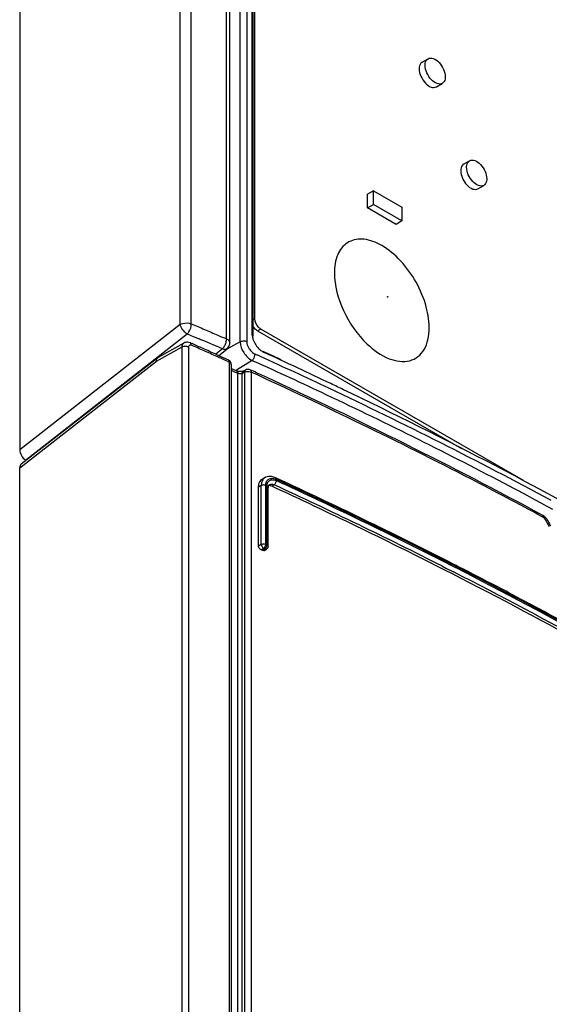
# Model space of a CAD drawing. Header units: millimetres. Extents: x 0 to 594, y 0 to 420.
# Tile 33 of 38: x 536 to 552, y 167 to 197. Entities that reach past the tile are written whole.
import ezdxf

# ---------------------------------------------------------------- set-up
doc = ezdxf.new("R2010")
doc.units = ezdxf.units.MM
doc.header["$LTSCALE"] = 32.67
doc.layers.get('0').update_dxf_attribs({"linetype": 'CONTINUOUS'})

msp = doc.modelspace()

# ---------------------------------------------------------------- linework, layer by layer
at = {"color": 9, "linetype": 'CONTINUOUS'}
for p, q in [((541.2221, 187.7344), (541.2221, 223.9703)), ((541.5507, 187.747), (541.5507, 223.9825)), ((542.6014, 187.3031), (542.6014, 223.5115)), ((543.0081, 187.2116), (543.0081, 223.1375)), ((543.2033, 223.1422), (543.2033, 187.2163)), ((541.2221, 187.7344), (536.4349, 183.9959)), ((543.4455, 187.9012), (543.3858, 187.8668)), ((536.6117, 183.6865), (541.4296, 187.4491)), ((541.4296, 187.4491), (541.6024, 187.3768)), ((543.373, 187.3831), (543.3686, 187.4267)), ((543.6222, 187.595), (543.5232, 187.5379)), ((541.6024, 187.3768), (541.78, 187.3022)), ((543.0081, 187.2116), (542.6095, 186.997)), ((540.5147, 186.6375), (541.2743, 187.0607)), ((541.2743, 157.8801), (541.2743, 187.0607)), ((541.4713, 187.0683), (541.4713, 157.8877)), ((542.4784, 187.006), (542.2838, 186.842)), ((542.6088, 186.9982), (542.6086, 186.9979)), ((536.4349, 183.4513), (540.5147, 186.6375)), ((542.685, 158.6137), (542.685, 186.6062)), ((543.3628, 186.6586), (542.8938, 186.3689)), ((543.3628, 186.6586), (543.4258, 186.6301)), ((542.9409, 158.6961), (542.9409, 186.2736)), ((543.0704, 186.2723), (543.1377, 186.3079)), ((543.0704, 158.7005), (543.0704, 186.2723)), ((543.1377, 186.3079), (543.1377, 158.7373)), ((543.1707, 186.3769), (543.1709, 186.377)), ((543.332, 186.3113), (543.332, 158.7418)), ((543.6368, 182.9266), (543.5548, 182.8825)), ((543.6368, 181.1734), (543.6368, 182.9266)), ((543.7685, 181.177), (543.7685, 182.9303)), ((543.8052, 181.1602), (543.8052, 182.9152)), ((543.8429, 182.8701), (543.8429, 182.87)), ((544.0193, 182.9486), (543.9483, 182.9047)), ((552.091, 182.3426), (552.1894, 182.2895)), ((552.1894, 182.2895), (552.3138, 182.2223)), ((543.5548, 181.126), (543.6368, 181.1734)), ((543.7074, 181.051), (543.6336, 181.0084)), ((543.744, 181.0342), (543.673, 180.9903)), ((543.744, 181.0342), (543.7074, 181.051)), ((543.7685, 181.177), (543.8052, 181.1602)), ((543.7955, 181.03), (543.7954, 181.0299)), ((543.8426, 181.1195), (543.8429, 181.115)), ((549.0201, 180.527), (549.1417, 180.4652)), ((549.1417, 180.4652), (549.3626, 180.3525)), ((549.2045, 180.591), (549.4254, 180.4784)), ((549.4404, 180.5087), (549.2195, 180.6213))]:
    msp.add_line(p, q, dxfattribs=at)
at = {"color": 7, "linetype": 'CONTINUOUS'}
for p, q in [((542.6977, 187.1893), (542.6977, 223.3972)), ((543.3686, 187.4267), (543.3686, 222.1686)), ((543.3858, 221.9982), (543.3858, 187.3829)), ((543.4455, 187.9012), (543.4455, 221.9083)), ((536.4349, 221.3512), (536.4349, 183.9959)), ((548.4302, 195.5565), (548.607, 195.6586)), ((548.8552, 194.8204), (549.032, 194.9224)), ((549.6676, 192.515), (549.8444, 192.6171)), ((550.0926, 191.7789), (550.2694, 191.881)), ((546.981, 191.7183), (546.8042, 191.6163)), ((546.8042, 191.208), (546.8042, 191.6163)), ((546.981, 191.3101), (546.981, 191.7183)), ((546.981, 191.7183), (547.8295, 191.2284)), ((546.8042, 191.208), (546.981, 191.3101)), ((547.8295, 190.8202), (546.981, 191.3101)), ((547.8295, 191.2284), (547.8295, 190.8202)), ((547.6528, 190.7181), (546.8042, 191.208)), ((547.8295, 190.8202), (547.6528, 190.7181)), ((543.3686, 187.4267), (543.3714, 187.3829)), ((543.5232, 187.5379), (549.6027, 184.0279)), ((551.4525, 183.0742), (543.6222, 187.595)), ((541.3313, 187.1781), (540.5577, 186.747)), ((541.5214, 187.1826), (541.5711, 187.1606)), ((542.2777, 186.8447), (542.384, 186.7968)), ((542.3748, 186.8009), (542.6088, 186.9982)), ((543.4878, 186.8306), (543.4522, 186.8468)), ((543.5102, 186.8205), (543.4878, 186.8306)), ((543.5286, 186.8121), (543.5102, 186.8205)), ((543.6838, 186.9178), (543.724, 186.8965)), ((543.6848, 186.9195), (543.724, 186.8965)), ((543.731, 186.9086), (543.6894, 186.9278)), ((544.0177, 186.7761), (543.731, 186.9086)), ((540.5486, 186.741), (536.4779, 183.562)), ((540.5486, 186.741), (540.5577, 186.7471)), ((542.384, 186.7968), (542.4952, 186.7466)), ((542.4952, 186.7466), (542.6545, 186.6746)), ((542.6346, 186.6301), (542.685, 186.6074)), ((542.7426, 186.5379), (542.7426, 158.5454)), ((543.6166, 186.7722), (543.5286, 186.8121)), ((544.1654, 186.7076), (544.0177, 186.7761)), ((544.2242, 186.6803), (544.1654, 186.7076)), ((542.9105, 186.3419), (542.7426, 186.4184)), ((542.7426, 186.3637), (542.7767, 186.3483)), ((542.7767, 186.3483), (542.8589, 186.311)), ((542.8589, 186.311), (542.8901, 186.2969)), ((542.8901, 186.2969), (542.9409, 186.2738)), ((543.1709, 186.377), (543.1036, 186.3427)), ((543.3015, 186.3797), (543.3534, 186.3559)), ((546.3275, 185.6702), (546.0885, 185.7853)), ((536.4349, 153.9904), (536.4349, 183.4513)), ((543.7553, 183.1636), (543.6753, 183.1206)), ((544.063, 183.1569), (544.0629, 183.1569)), ((544.1125, 183.134), (544.0629, 183.1569)), ((543.5548, 181.126), (543.5548, 182.8825)), ((543.8429, 181.115), (543.8429, 182.87)), ((543.8726, 182.948), (543.8729, 182.9482)), ((552.0611, 181.9676), (552.0091, 181.9957)), ((552.03, 182.0363), (552.0299, 182.0363)), ((552.1348, 181.9393), (552.1346, 181.9396)), ((543.673, 180.9903), (543.6336, 181.0084)), ((543.7297, 180.9893), (543.7955, 181.03)), ((549.3784, 180.5756), (549.2326, 180.6499)), ((549.1102, 180.402), (548.9885, 180.4639)), ((549.331, 180.2893), (549.1102, 180.402)), ((549.4246, 180.552), (549.3784, 180.5756)), ((549.4534, 180.5372), (549.4246, 180.552)), ((549.47, 180.5288), (549.4534, 180.5372)), ((549.4962, 180.5153), (549.47, 180.5288)), ((549.5395, 180.4932), (549.4962, 180.5153)), ((550.8169, 179.8308), (550.6648, 179.9106))]:
    msp.add_line(p, q, dxfattribs=at)
for centre, radius, start, end in [((477.5717, 42.1621), 158.443, 66.034357, 66.184355), ((475.9714, 39.4688), 161.605, 65.923437, 66.050808), ((543.9243, 187.4529), 0.558, 193.89464, 198.73825), ((476.2438, 40.0783), 160.9375, 65.775819, 65.923451), ((477.8536, 42.7964), 157.7488, 65.883919, 66.034357), ((542.447, 187.1897), 0.2508, 310.03468, 339.90226), ((544.0121, 187.4654), 0.6393, 228.29658, 230.47174), ((543.9965, 187.4463), 0.6146, 230.457, 234.29072), ((543.9646, 187.4013), 0.5595, 234.25032, 239.86462), ((479.8618, 47.9314), 152.9369, 64.496132, 65.318594), ((478.1183, 43.3876), 157.1011, 65.753218, 65.883906), ((482.6797, 52.694), 147.2762, 64.687301, 65.558784), ((543.2396, 186.242), 0.1514, 104.80691, 117.01621), ((477.3885, 42.5975), 158.1703, 65.205214, 65.351532), ((480.4583, 49.144), 150.94, 61.694465, 65.220934), ((480.8009, 49.9096), 150.7471, 64.335962, 64.494548), ((486.5058, 60.6093), 138.485, 61.643228, 64.71811), ((485.8235, 59.9561), 139.5162, 60.086053, 64.299293), ((543.8802, 182.935), 0.2604, 114.31374, 118.7687), ((481.7171, 48.0106), 148.8338, 63.023165, 65.214124), ((481.6273, 47.793), 148.7921, 63.081647, 65.238238), ((564.4886, 189.1572), 14.3078, 210.29462, 211.2843), ((543.743, 181.115), 0.0999, 326.51371, 339.34541), ((484.2991, 53.1049), 143.1226, 62.374, 62.881272), ((485.9596, 56.2472), 139.2925, 60.970098, 62.938131), ((485.8108, 55.982), 139.8725, 61.45984, 62.305799)]:
    msp.add_arc(centre, radius, start, end, dxfattribs=at)
at = {"color": 9, "linetype": 'CONTINUOUS'}
for centre, radius, start, end in [((491.234, 67.1605), 130.3417, 66.849067, 67.182533), ((542.1295, 187.3254), 0.4747, 330.53261, 344.4938), ((482.3907, 52.0993), 147.7289, 64.679904, 65.596759), ((485.063, 57.7158), 141.5091, 62.211568, 64.685362), ((543.9139, 182.7286), 0.4185, 66.0925, 70.60227), ((481.0053, 46.4167), 150.5121, 63.056307, 65.224001), ((481.7045, 47.897), 148.9095, 63.038203, 65.234496), ((480.6824, 45.7846), 151.0813, 63.107116, 65.214382), ((488.3432, 64.0544), 134.3721, 61.678922, 62.188888), ((569.1088, 192.0485), 19.8053, 210.59751, 210.78273), ((568.2141, 191.5137), 18.7629, 210.7778, 211.52908), ((543.6116, 181.1753), 0.1953, 332.81957, 340.81888), ((485.239, 54.8123), 140.9687, 60.996716, 62.942915), ((485.3108, 54.9417), 140.9615, 60.995731, 62.945524), ((485.5202, 55.3645), 140.5235, 61.38361, 62.94331)]:
    msp.add_arc(centre, radius, start, end, dxfattribs=at)
at = {"color": 7, "linetype": 'CONTINUOUS'}
for centre, start_param, end_param in [((536.6117, 183.8938), 0.8007028, 2.3714991), ((536.6117, 183.3493), 0.0885848, 0.8007028)]:
    msp.add_ellipse(centre, major_axis=(-0.1231, 0.2198), ratio=0.577215, start_param=start_param, end_param=end_param, dxfattribs=at)
for points, knots in [([(548.519, 195.464), (548.519, 195.4855), (548.5239, 195.5573), (548.5625, 195.6328), (548.607, 195.6585)], [0, 0, 0, 0, 0.2945643, 1, 1, 1, 1]), ([(548.607, 195.6585), (548.6514, 195.6842), (548.79, 195.6761), (548.9512, 195.5434), (549.0785, 195.3509), (549.12, 195.1929), (549.12, 195.117)], [0, 0, 0, 0, 0.1835405, 0.4351735, 0.7283081, 1, 1, 1, 1]), ([(548.4302, 195.5565), (548.4162, 195.5484), (548.3588, 195.5002), (548.3422, 195.419), (548.3422, 195.3619)], [0, 0, 0, 0, 0.220838, 1, 1, 1, 1]), ([(548.3422, 195.3619), (548.3422, 195.286), (548.3837, 195.1281), (548.5109, 194.9356), (548.6722, 194.8029), (548.8108, 194.7947), (548.8552, 194.8204)], [0, 0, 0, 0, 0.2716701, 0.5647902, 0.8164421, 1, 1, 1, 1]), ([(549.032, 194.9224), (548.9875, 194.8968), (548.849, 194.9049), (548.6877, 195.0376), (548.5605, 195.2301), (548.519, 195.388), (548.519, 195.464)], [0, 0, 0, 0, 0.1835405, 0.4351735, 0.7283081, 1, 1, 1, 1]), ([(549.12, 195.117), (549.12, 195.0955), (549.1151, 195.0237), (549.0765, 194.9482), (549.032, 194.9224)], [0, 0, 0, 0, 0.2945643, 1, 1, 1, 1]), ([(549.6676, 192.515), (549.6536, 192.5069), (549.5963, 192.4588), (549.5796, 192.3776), (549.5796, 192.3205)], [0, 0, 0, 0, 0.220838, 1, 1, 1, 1]), ([(549.7564, 192.4225), (549.7564, 192.444), (549.7613, 192.5159), (549.7999, 192.5914), (549.8444, 192.6171)], [0, 0, 0, 0, 0.2945643, 1, 1, 1, 1]), ([(550.2694, 191.881), (550.225, 191.8553), (550.0864, 191.8635), (549.9252, 191.9962), (549.7979, 192.1887), (549.7564, 192.3466), (549.7564, 192.4225)], [0, 0, 0, 0, 0.1835405, 0.4351735, 0.7283081, 1, 1, 1, 1]), ([(549.8444, 192.6171), (549.8889, 192.6428), (550.0274, 192.6346), (550.1886, 192.5019), (550.3159, 192.3094), (550.3574, 192.1515), (550.3574, 192.0755)], [0, 0, 0, 0, 0.1835405, 0.4351735, 0.7283081, 1, 1, 1, 1]), ([(549.5796, 192.3205), (549.5796, 192.2445), (549.6211, 192.0866), (549.7484, 191.8941), (549.9096, 191.7614), (550.0482, 191.7533), (550.0926, 191.7789)], [0, 0, 0, 0, 0.2716701, 0.5647902, 0.8164421, 1, 1, 1, 1]), ([(550.3574, 192.0755), (550.3574, 192.0541), (550.3525, 191.9822), (550.3139, 191.9067), (550.2694, 191.881)], [0, 0, 0, 0, 0.2945643, 1, 1, 1, 1]), ([(547.1516, 190.1272), (546.992, 190.2093), (546.6715, 190.3228), (546.1686, 190.2138), (545.8587, 189.7976), (545.8143, 189.454), (545.8143, 189.2688)], [0, 0, 0, 0, 0.2698672, 0.4935816, 0.7215042, 1, 1, 1, 1]), ([(548.6427, 187.6358), (548.6427, 187.8763), (548.5494, 188.3831), (548.2274, 189.0901), (547.7602, 189.7043), (547.3608, 190.0197), (547.1516, 190.1272)], [0, 0, 0, 0, 0.238965, 0.5035584, 0.7662365, 1, 1, 1, 1]), ([(545.8143, 189.2688), (545.8143, 188.8853), (546.0369, 188.0963), (546.4979, 187.4303), (546.7948, 187.1484)], [0, 0, 0, 0, 0.4837092, 1, 1, 1, 1]), ([(547.3942, 188.5608), (547.395, 188.5649), (547.4071, 188.5723), (547.411, 188.5591), (547.4093, 188.5552)], [0, 0, 0, 0, 0.4950088, 1, 1, 1, 1]), ([(547.4164, 188.548), (547.4155, 188.5439), (547.4035, 188.5365), (547.3995, 188.5497), (547.4012, 188.5536)], [0, 0, 0, 0, 0.4959713, 1, 1, 1, 1]), ([(541.5507, 187.747), (541.6833, 187.6955), (541.9482, 187.5875), (542.2929, 187.4268), (542.5138, 187.3381), (542.6014, 187.3031)], [0, 0, 0, 0, 0.3742123, 0.7519684, 1, 1, 1, 1]), ([(543.5232, 187.5379), (543.509, 187.5461), (543.4504, 187.5889), (543.4062, 187.6498), (543.3823, 187.7001)], [0, 0, 0, 0, 0.2280563, 1, 1, 1, 1]), ([(543.6222, 187.595), (543.5972, 187.6095), (543.5049, 187.6876), (543.4455, 187.8098), (543.4455, 187.9012)], [0, 0, 0, 0, 0.2405227, 1, 1, 1, 1]), ([(546.7948, 187.1484), (546.9857, 186.9672), (547.3674, 186.6836), (547.9597, 186.5828), (548.3196, 186.7582), (548.51, 186.9857), (548.6214, 187.2894), (548.6427, 187.5158), (548.6427, 187.6358)], [0, 0, 0, 0, 0.3003377, 0.5329442, 0.6361816, 0.743113, 0.8630399, 1, 1, 1, 1]), ([(543.2033, 187.2163), (543.2033, 187.1992), (543.2119, 187.1245), (543.245, 187.0544), (543.2769, 187.0064)], [0, 0, 0, 0, 0.2294783, 1, 1, 1, 1]), ([(543.2769, 187.0064), (543.2884, 186.9891), (543.336, 186.9255), (543.3988, 186.8712), (543.4522, 186.8468)], [0, 0, 0, 0, 0.2616685, 1, 1, 1, 1]), ([(540.5147, 186.6375), (540.5139, 186.6484), (540.5137, 186.685), (540.528, 186.725), (540.5486, 186.741)], [0, 0, 0, 0, 0.2964157, 1, 1, 1, 1]), ([(543.1035, 186.3427), (543.098, 186.3399), (543.0674, 186.3276), (543.034, 186.3235), (543.0073, 186.3235)], [0, 0, 0, 0, 0.1875616, 1, 1, 1, 1]), ([(552.0091, 181.9957), (551.3085, 182.3747), (548.4533, 183.8865), (545.5434, 185.2938), (543.332, 186.3113)], [0, 0, 0, 0, 0.246533, 1, 1, 1, 1]), ([(543.5548, 182.8825), (543.5548, 182.9019), (543.5594, 182.9717), (543.5874, 183.0421), (543.622, 183.0793)], [0, 0, 0, 0, 0.2764202, 1, 1, 1, 1]), ([(543.8429, 182.8701), (543.8429, 182.8769), (543.844, 182.898), (543.8495, 182.9193), (543.8569, 182.9317)], [0, 0, 0, 0, 0.3183321, 1, 1, 1, 1]), ([(543.8569, 182.9317), (543.8579, 182.9334), (543.86, 182.9367), (543.8625, 182.9396), (543.8638, 182.9409)], [0, 0, 0, 0, 0.530378, 1, 1, 1, 1]), ([(543.8638, 182.9409), (543.8651, 182.9423), (543.8679, 182.9449), (543.871, 182.9471), (543.8726, 182.948)], [0, 0, 0, 0, 0.5114433, 1, 1, 1, 1]), ([(543.7297, 180.9892), (543.7271, 180.9877), (543.7215, 180.985), (543.7155, 180.9836), (543.7124, 180.9831)], [0, 0, 0, 0, 0.4909699, 1, 1, 1, 1])]:
    msp.add_open_spline(points, degree=3, knots=knots, dxfattribs=at)
at = {"color": 9, "linetype": 'CONTINUOUS'}
for points, knots in [([(541.2221, 187.7344), (541.2449, 187.7476), (541.35, 187.7871), (541.4727, 187.7815), (541.5507, 187.747)], [0, 0, 0, 0, 0.2362392, 1, 1, 1, 1]), ([(541.4296, 187.4491), (541.3765, 187.4797), (541.2903, 187.5671), (541.2318, 187.6767), (541.2221, 187.7344)], [0, 0, 0, 0, 0.5114264, 1, 1, 1, 1]), ([(541.4296, 187.4491), (541.4482, 187.4677), (541.5143, 187.554), (541.5525, 187.6648), (541.5507, 187.747)], [0, 0, 0, 0, 0.2422858, 1, 1, 1, 1]), ([(541.2743, 187.0607), (541.2744, 187.0735), (541.2781, 187.1176), (541.3035, 187.1626), (541.3312, 187.1781)], [0, 0, 0, 0, 0.2883562, 1, 1, 1, 1]), ([(541.5502, 187.1144), (541.5505, 187.1224), (541.5501, 187.1471), (541.5374, 187.1756), (541.5214, 187.1827)], [0, 0, 0, 0, 0.3127461, 1, 1, 1, 1]), ([(542.6014, 187.3031), (542.6155, 187.2968), (542.6598, 187.2733), (542.6977, 187.2249), (542.6977, 187.1893)], [0, 0, 0, 0, 0.3029105, 1, 1, 1, 1]), ([(543.2033, 187.2163), (543.1574, 187.2372), (543.0848, 187.2412), (543.022, 187.2191), (543.0081, 187.2116)], [0, 0, 0, 0, 0.7613662, 1, 1, 1, 1]), ([(543.0081, 187.2116), (543.0083, 187.0996), (543.0929, 186.8766), (543.2601, 186.7086), (543.3628, 186.6586)], [0, 0, 0, 0, 0.4951448, 1, 1, 1, 1]), ([(541.2743, 187.0607), (541.2832, 187.0658), (541.3246, 187.084), (541.3715, 187.0883), (541.4061, 187.0848)], [0, 0, 0, 0, 0.2283659, 1, 1, 1, 1]), ([(542.6086, 186.9979), (542.6016, 186.9921), (542.5595, 186.9717), (542.5103, 186.9894), (542.4784, 187.006)], [0, 0, 0, 0, 0.2023486, 1, 1, 1, 1]), ([(543.3628, 186.6586), (543.3759, 186.6688), (543.4238, 186.721), (543.4524, 186.7928), (543.4522, 186.8468)], [0, 0, 0, 0, 0.2348793, 1, 1, 1, 1]), ([(543.1377, 186.3072), (543.1467, 186.312), (543.1882, 186.3288), (543.2345, 186.3323), (543.2686, 186.3283)], [0, 0, 0, 0, 0.2306871, 1, 1, 1, 1]), ([(543.1562, 186.3655), (543.1582, 186.3678), (543.1627, 186.3722), (543.168, 186.3756), (543.1707, 186.377)], [0, 0, 0, 0, 0.5070932, 1, 1, 1, 1]), ([(543.6664, 183.0683), (543.6615, 183.0581), (543.6435, 183.013), (543.637, 182.9638), (543.6368, 182.9266)], [0, 0, 0, 0, 0.234069, 1, 1, 1, 1]), ([(544.0835, 183.1112), (544.0835, 183.1165), (544.0825, 183.1332), (544.0737, 183.1519), (544.063, 183.1569)], [0, 0, 0, 0, 0.3095267, 1, 1, 1, 1]), ([(543.8371, 182.8894), (543.8389, 182.8864), (543.8418, 182.8802), (543.8429, 182.8734), (543.8429, 182.8701)], [0, 0, 0, 0, 0.5137519, 1, 1, 1, 1]), ([(552.1346, 181.9396), (552.1322, 181.9438), (552.1122, 181.9629), (552.083, 181.9659), (552.0611, 181.9676)], [0, 0, 0, 0, 0.180307, 1, 1, 1, 1]), ([(543.759, 181.0478), (543.7566, 181.0453), (543.7518, 181.0405), (543.7466, 181.0361), (543.744, 181.0342)], [0, 0, 0, 0, 0.5163424, 1, 1, 1, 1]), ([(543.7954, 181.0299), (543.7931, 181.0285), (543.7881, 181.0262), (543.7826, 181.0251), (543.7799, 181.0249)], [0, 0, 0, 0, 0.4904166, 1, 1, 1, 1]), ([(543.8052, 181.1602), (543.8103, 181.1579), (543.8266, 181.149), (543.8408, 181.1326), (543.8426, 181.1195)], [0, 0, 0, 0, 0.2978001, 1, 1, 1, 1])]:
    msp.add_open_spline(points, degree=3, knots=knots, dxfattribs=at)
at = {"color": 7, "linetype": 'CONTINUOUS'}
for points in [[(541.4349, 187.2029), (541.3993, 187.2039), (541.3621, 187.1954), (541.3311, 187.178)], [(541.5211, 187.1828), (541.4941, 187.1947), (541.4644, 187.202), (541.4349, 187.2029)], [(542.6825, 187.1035), (542.6925, 187.1308), (542.6977, 187.1603), (542.6977, 187.1893)], [(543.3711, 187.383), (543.3734, 187.3614), (543.3774, 187.34), (543.3826, 187.3189)], [(543.3958, 187.2736), (543.4141, 187.2195), (543.4404, 187.1677), (543.4722, 187.1202)], [(543.4722, 187.1202), (543.5046, 187.0717), (543.5433, 187.0269), (543.5868, 186.9881)], [(542.7001, 186.6426), (542.6872, 186.6559), (542.6715, 186.6669), (542.6545, 186.6746)], [(542.7309, 186.5962), (542.7237, 186.6133), (542.7131, 186.6293), (542.7001, 186.6426)], [(542.7426, 186.5379), (542.7426, 186.5577), (542.7385, 186.5779), (542.7309, 186.5962)], [(542.9431, 186.3309), (542.932, 186.3336), (542.921, 186.3372), (542.9106, 186.3419)], [(543.0073, 186.3235), (542.9858, 186.3235), (542.9641, 186.3258), (542.9431, 186.3309)], [(543.3015, 186.3797), (543.2709, 186.3938), (543.2334, 186.397), (543.2009, 186.3884)], [(543.622, 183.0793), (543.6373, 183.0958), (543.6555, 183.1099), (543.6753, 183.1206)], [(543.9383, 183.194), (543.8832, 183.2011), (543.8237, 183.1952), (543.773, 183.1723)], [(544.063, 183.1569), (544.0237, 183.1751), (543.9813, 183.1884), (543.9383, 183.194)], [(543.9483, 182.9047), (543.9183, 182.9186), (543.8835, 182.9271), (543.8507, 182.9227)], [(552.0864, 181.9976), (552.0693, 182.0127), (552.0501, 182.0255), (552.03, 182.0363)], [(552.1347, 181.9393), (552.122, 181.9611), (552.1054, 181.9809), (552.0864, 181.9976)], [(543.5652, 181.0806), (543.559, 181.0948), (543.5548, 181.1104), (543.5548, 181.126)], [(543.6336, 181.0084), (543.6034, 181.0222), (543.5786, 181.0503), (543.5652, 181.0806)], [(543.6368, 181.1734), (543.6752, 181.1947), (543.7286, 181.1953), (543.7685, 181.177)], [(543.7124, 180.9831), (543.6992, 180.9813), (543.6851, 180.9847), (543.673, 180.9903)], [(543.7954, 181.0299), (543.8076, 181.0375), (543.8184, 181.0479), (543.8263, 181.0598)], [(543.8365, 181.0797), (543.8407, 181.0909), (543.8429, 181.1031), (543.8429, 181.115)]]:
    msp.add_open_spline(points, degree=3, dxfattribs=at)
at = {"color": 9, "linetype": 'CONTINUOUS'}
for points in [[(541.4821, 187.103), (541.4886, 187.1122), (541.5, 187.119), (541.5112, 187.1203)], [(541.5112, 187.1203), (541.5243, 187.1219), (541.5379, 187.1183), (541.5502, 187.1136)], [(542.5869, 187.1985), (542.5963, 187.2324), (542.6021, 187.2679), (542.6014, 187.3031)], [(541.4061, 187.0848), (541.4284, 187.0825), (541.4508, 187.0773), (541.4713, 187.0683)], [(541.4713, 187.0683), (541.472, 187.0804), (541.4751, 187.0931), (541.4821, 187.103)], [(542.4784, 187.006), (542.504, 187.031), (542.5252, 187.0607), (542.5428, 187.0919)], [(542.673, 186.6578), (542.6686, 186.6649), (542.6621, 186.6712), (542.6546, 186.6746)], [(542.685, 186.6062), (542.685, 186.6239), (542.6823, 186.6428), (542.673, 186.6578)], [(542.716, 186.5872), (542.7067, 186.595), (542.6958, 186.6021), (542.6839, 186.6044)], [(542.7356, 186.5641), (542.7308, 186.573), (542.7237, 186.5807), (542.716, 186.5872)], [(542.7426, 186.5379), (542.7427, 186.547), (542.74, 186.5562), (542.7356, 186.5641)], [(542.9105, 186.3419), (542.9239, 186.3358), (542.9329, 186.3206), (542.9369, 186.3063)], [(542.9369, 186.3063), (542.9398, 186.2957), (542.9409, 186.2846), (542.9409, 186.2736)], [(542.9833, 186.2616), (542.9688, 186.2636), (542.9542, 186.2674), (542.9409, 186.2736)], [(543.0297, 186.2614), (543.0144, 186.2594), (542.9986, 186.2595), (542.9833, 186.2616)], [(543.0704, 186.2728), (543.0577, 186.2667), (543.0437, 186.2632), (543.0297, 186.2614)], [(543.0704, 186.2729), (543.0706, 186.2913), (543.0744, 186.311), (543.0849, 186.3261)], [(543.0849, 186.3261), (543.0897, 186.333), (543.0961, 186.3389), (543.1035, 186.3427)], [(543.1377, 186.3072), (543.138, 186.3276), (543.1428, 186.3501), (543.1562, 186.3655)], [(543.2686, 186.3283), (543.2903, 186.3257), (543.3121, 186.3204), (543.332, 186.3113)], [(543.3015, 186.3797), (543.3091, 186.3763), (543.3155, 186.37), (543.3199, 186.363)], [(543.3199, 186.363), (543.3293, 186.348), (543.332, 186.329), (543.332, 186.3113)], [(543.6956, 183.1143), (543.684, 183.1003), (543.6743, 183.0847), (543.6664, 183.0683)], [(543.7549, 183.1634), (543.7323, 183.1512), (543.7119, 183.1341), (543.6956, 183.1143)], [(543.7685, 182.9303), (543.7694, 182.9692), (543.7762, 183.0095), (543.7933, 183.0445)], [(543.7933, 183.0445), (543.808, 183.0748), (543.8323, 183.1022), (543.8616, 183.1188)], [(543.8052, 182.9152), (543.8054, 182.9488), (543.8113, 182.9837), (543.8258, 183.0141)], [(543.8258, 183.0141), (543.8386, 183.041), (543.86, 183.0655), (543.8859, 183.0805)], [(543.8616, 183.1188), (543.8919, 183.136), (543.9288, 183.143), (543.9636, 183.1416)], [(543.8859, 183.0805), (543.9127, 183.096), (543.9454, 183.1024), (543.9763, 183.1013)], [(543.9636, 183.1416), (543.9939, 183.1404), (544.0242, 183.1334), (544.0529, 183.1234)], [(543.9763, 183.1013), (543.9991, 183.1004), (544.0219, 183.0958), (544.0436, 183.0889)], [(544.0436, 183.0889), (544.0562, 183.0849), (544.0686, 183.08), (544.0806, 183.0746)], [(544.0807, 183.0746), (544.0807, 183.043), (544.0687, 183.0108), (544.0514, 182.9843)], [(543.6791, 182.9406), (543.6644, 182.9382), (543.6498, 182.9338), (543.6368, 182.9266)], [(543.7264, 182.9416), (543.7107, 182.9435), (543.6946, 182.9432), (543.6791, 182.9406)], [(543.7685, 182.9303), (543.7553, 182.9364), (543.7408, 182.9399), (543.7264, 182.9416)], [(543.8052, 182.9152), (543.8176, 182.9094), (543.8298, 182.901), (543.8371, 182.8894)], [(543.8728, 182.9482), (543.8862, 182.9565), (543.9015, 182.9619), (543.917, 182.9643)], [(543.917, 182.9643), (543.9511, 182.9697), (543.9875, 182.9619), (544.0193, 182.9486)], [(544.0514, 182.9843), (544.0427, 182.9709), (544.0321, 182.9582), (544.0193, 182.9486)], [(552.0483, 182.0189), (552.0438, 182.026), (552.0374, 182.0323), (552.03, 182.0363)], [(552.0611, 181.9676), (552.0611, 181.9852), (552.0579, 182.0041), (552.0483, 182.0189)], [(543.6368, 181.1734), (543.6372, 181.1536), (543.6432, 181.1338), (543.6518, 181.1159)], [(543.6518, 181.1159), (543.6641, 181.0902), (543.683, 181.0657), (543.7074, 181.051)], [(543.7261, 181.0688), (543.7205, 181.0623), (543.7143, 181.0561), (543.7074, 181.051)], [(543.7564, 181.1198), (543.7491, 181.1015), (543.739, 181.0838), (543.7261, 181.0688)], [(543.7799, 181.0249), (543.7676, 181.0238), (543.7548, 181.0282), (543.744, 181.0342)], [(543.7685, 181.177), (543.7685, 181.1575), (543.7636, 181.1379), (543.7564, 181.1198)], [(543.7853, 181.0861), (543.7783, 181.0723), (543.7696, 181.0592), (543.759, 181.0478)], [(543.8052, 181.1602), (543.8052, 181.1436), (543.8015, 181.1268), (543.7961, 181.1111)]]:
    msp.add_open_spline(points, degree=3, dxfattribs=at)

doc.saveas('drawing.dxf')
